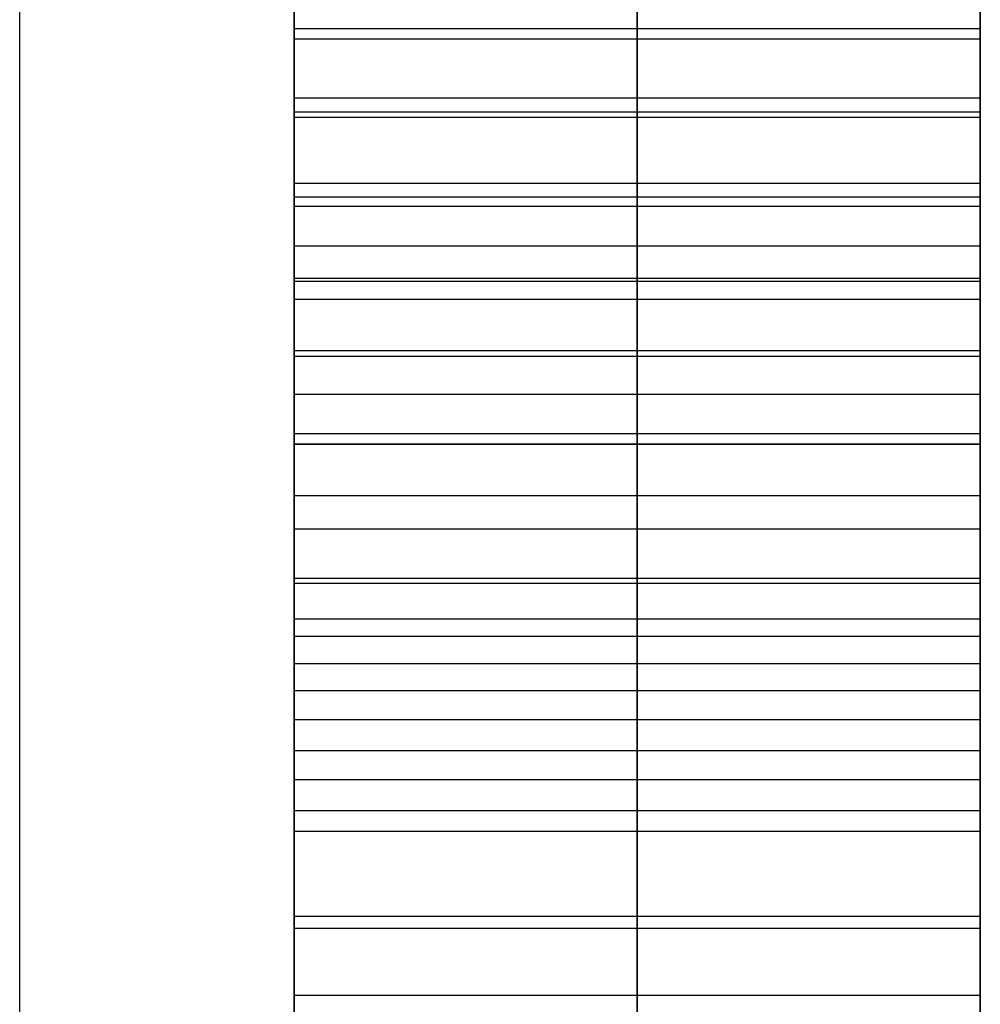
# Model space of a CAD drawing. Header units: millimetres. Extents: x -66 to 114, y 79 to 395.
# Tile 182 of 211: x 95.75 to 96.1, y 154.808 to 155.167. Entities that reach past the tile are written whole.
import ezdxf

# ---------------------------------------------------------------- set-up
doc = ezdxf.new("R2010")
doc.units = ezdxf.units.MM
doc.layers.add('Layer 01', color=7, linetype='Continuous', true_color=0x000000)

msp = doc.modelspace()

# ---------------------------------------------------------------- linework, layer by layer
at = {"layer": 'Layer 01'}
for p, q in [((95.84999, 156.12333, -18.55), (95.84999, 154.80819, -18.55)), ((95.97499, 154.42075, -19.23945), (95.97499, 155.46363, -18.58362)), ((95.97499, 154.40101, -18.55075), (95.97499, 155.46363, -18.55075)), ((95.97499, 155.04422, -21.38623), (95.97499, 155.46363, -21.34066)), ((95.97499, 154.40101, -17.38548), (95.97499, 155.18434, -17.38548)), ((95.97499, 154.84016, -17.22414), (95.97499, 155.18434, -17.22414)), ((95.97499, 154.84016, -16.77521), (95.97499, 155.18434, -16.77521)), ((95.97499, 154.29757, -19.31489), (95.97499, 155.18434, -19.31489)), ((95.97499, 154.42075, -19.23945), (95.97499, 155.18434, -19.23945)), ((95.97499, 154.40101, -16.61387), (95.97499, 155.1836, -16.61387)), ((95.97499, 154.40101, -18.62619), (95.97499, 155.07149, -18.62619)), ((95.97499, 154.1424, -19.19911), (95.97499, 155.07149, -18.62619)), ((96.09999, 155.04422, -21.36718), (95.84999, 155.04422, -21.36718)), ((95.97499, 155.04422, -21.34813), (95.97499, 155.04422, -21.38623)), ((95.84999, 155.01225, -17.22414), (96.09999, 155.01225, -17.22414)), ((96.09999, 155.01225, -16.77521), (95.84999, 155.01225, -16.77521)), ((95.97499, 154.40101, -19.75784), (95.97499, 154.99344, -19.75784)), ((95.97499, 154.40101, -15.56065), (95.97499, 154.99344, -15.56065)), ((95.97499, 154.35681, -19.6824), (95.97499, 154.96147, -19.6824)), ((95.97499, 154.35681, -15.4852), (95.97499, 154.96147, -15.4852)), ((96.09999, 154.94219, -18.91153), (95.84999, 154.94219, -18.91153)), ((95.84999, 154.93232, -18.55075), (96.09999, 154.93232, -18.55075)), ((96.09999, 154.57424, -18.93282), (96.09999, 154.90834, -18.93282)), ((95.97499, 154.40101, -16.09547), (95.97499, 154.89001, -16.09547)), ((95.97499, 154.40101, -20.29267), (95.97499, 154.89, -20.29267)), ((96.09999, 154.62885, -21.04225), (96.09999, 154.88935, -21.04225)), ((95.97499, 154.4003, -20.45401), (95.97499, 154.87872, -20.45401)), ((95.97499, 154.40031, -16.25682), (95.97499, 154.87872, -16.25682)), ((96.09999, 154.84016, -16.99968), (95.84999, 154.84016, -16.99968)), ((95.97499, 154.84016, -16.77521), (95.97499, 154.84016, -17.22414)), ((96.09999, 154.75553, -16.99968), (96.09999, 154.84016, -16.99968))]:
    msp.add_line(p, q, dxfattribs=at)
at = {"layer": 'Layer 01', "extrusion": (1, -2.43413e-32, -3.85395e-17)}
msp.add_arc((144.97333, -18.55, 95.74999), 11.25, 180, 360, dxfattribs=at)
at = {"layer": 'Layer 01', "extrusion": (-1, 2.43413e-32, 3.85395e-17)}
msp.add_arc((-144.97333, -18.55, -95.74999), 11.25, 0, 180, dxfattribs=at)
at = {"layer": 'Layer 01', "extrusion": (-1, -6.37258e-16, 3.85395e-17)}
msp.add_arc((-144.97333, -18.55, -95.84999), 11.15, 180, 0, dxfattribs=at)
at = {"layer": 'Layer 01', "extrusion": (-1, 6.37258e-16, 3.85395e-17)}
msp.add_arc((-144.97333, -18.55, -95.84999), 11.15, 0, 180, dxfattribs=at)
at = {"layer": 'Layer 01'}
for points, degree in [([(95.84999, 155.46363, -18.58362), (95.84999, 154.94219, -18.91153), (95.84999, 154.42075, -19.23945)], 2), ([(95.84999, 154.40101, -18.55075), (95.84999, 154.93232, -18.55075), (95.84999, 155.46363, -18.55075)], 2), ([(95.84999, 155.46363, -21.34066), (95.84999, 155.25392, -21.36344), (95.84999, 155.04422, -21.38623)], 2), ([(96.09999, 155.46363, -18.55075), (96.09999, 154.93232, -18.55075), (96.09999, 154.40101, -18.55075)], 2), ([(96.09999, 154.42075, -19.23945), (96.09999, 154.94219, -18.91153), (96.09999, 155.46363, -18.58362)], 2), ([(96.09999, 155.04422, -21.38623), (96.09999, 155.25392, -21.36344), (96.09999, 155.46363, -21.34066)], 2), ([(95.84999, 155.10723, -20.69827), (95.84999, 155.21631, -20.69827), (95.84999, 155.30376, -20.73039), (95.84999, 155.36771, -20.79463)], 3), ([(95.97499, 155.36771, -20.79463), (95.97499, 155.30376, -20.73039), (95.97499, 155.21631, -20.69827), (95.97499, 155.10723, -20.69827)], 3), ([(96.09999, 155.36771, -20.79463), (96.09999, 155.30376, -20.73039), (96.09999, 155.21631, -20.69827), (96.09999, 155.10723, -20.69827)], 3), ([(95.84999, 155.34069, -20.35187), (95.84999, 155.25863, -20.4204), (95.84999, 155.10441, -20.45401), (95.84999, 154.87872, -20.45401)], 3), ([(95.84999, 155.34069, -16.15467), (95.84999, 155.25863, -16.22321), (95.84999, 155.10441, -16.25682), (95.84999, 154.87872, -16.25682)], 3), ([(95.97499, 154.87872, -20.45401), (95.97499, 155.10441, -20.45401), (95.97499, 155.25863, -20.4204), (95.97499, 155.34069, -20.35187)], 3), ([(95.97499, 154.87872, -16.25682), (95.97499, 155.10441, -16.25682), (95.97499, 155.25863, -16.22321), (95.97499, 155.34069, -16.15467)], 3), ([(96.09999, 154.87872, -20.45401), (96.09999, 155.10441, -20.45401), (96.09999, 155.25863, -20.4204), (96.09999, 155.34069, -20.35187)], 3), ([(96.09999, 154.87872, -16.25682), (96.09999, 155.10441, -16.25682), (96.09999, 155.25863, -16.22321), (96.09999, 155.34069, -16.15467)], 3), ([(95.84999, 154.96147, -19.6824), (95.84999, 155.12791, -19.6824), (95.84999, 155.25298, -19.71751), (95.84999, 155.33762, -19.78623)], 3), ([(95.84999, 154.96147, -15.4852), (95.84999, 155.12791, -15.4852), (95.84999, 155.25298, -15.52031), (95.84999, 155.33762, -15.58903)], 3), ([(95.97499, 155.33762, -19.78623), (95.97499, 155.25298, -19.71751), (95.97499, 155.12791, -19.6824), (95.97499, 154.96147, -19.6824)], 3), ([(95.97499, 155.33762, -15.58903), (95.97499, 155.25298, -15.52031), (95.97499, 155.12791, -15.4852), (95.97499, 154.96147, -15.4852)], 3), ([(96.09999, 155.33762, -19.78623), (96.09999, 155.25298, -19.71751), (96.09999, 155.12791, -19.6824), (96.09999, 154.96147, -19.6824)], 3), ([(96.09999, 155.33762, -15.58903), (96.09999, 155.25298, -15.52031), (96.09999, 155.12791, -15.4852), (96.09999, 154.96147, -15.4852)], 3), ([(95.84999, 155.29154, -18.39837), (95.84999, 155.17681, -18.49995), (95.84999, 155.01507, -18.55), (95.84999, 154.80819, -18.55)], 3), ([(95.97499, 154.80819, -18.55), (95.97499, 155.01507, -18.55), (95.97499, 155.17681, -18.49995), (95.97499, 155.29154, -18.39837)], 3), ([(96.09999, 154.80819, -18.55), (96.09999, 155.01507, -18.55), (96.09999, 155.17681, -18.49995), (96.09999, 155.29154, -18.39837)], 3), ([(95.84999, 155.18434, -17.38548), (95.84999, 154.79267, -17.38548), (95.84999, 154.40101, -17.38548)], 2), ([(95.84999, 154.84016, -17.22414), (95.84999, 155.01225, -17.22414), (95.84999, 155.18434, -17.22414)], 2), ([(95.84999, 155.18434, -16.77521), (95.84999, 155.01225, -16.77521), (95.84999, 154.84016, -16.77521)], 2), ([(95.84999, 155.18434, -19.31489), (95.84999, 154.74095, -19.31489), (95.84999, 154.29757, -19.31489)], 2), ([(95.84999, 154.42075, -19.23945), (95.84999, 154.80255, -19.23945), (95.84999, 155.18434, -19.23945)], 2), ([(95.84999, 154.40101, -16.61387), (95.84999, 154.7923, -16.61387), (95.84999, 155.1836, -16.61387)], 2), ([(96.09999, 154.40101, -17.38548), (96.09999, 154.79267, -17.38548), (96.09999, 155.18434, -17.38548)], 2), ([(96.09999, 155.18434, -17.22414), (96.09999, 155.01225, -17.22414), (96.09999, 154.84016, -17.22414)], 2), ([(96.09999, 154.84016, -16.77521), (96.09999, 155.01225, -16.77521), (96.09999, 155.18434, -16.77521)], 2), ([(96.09999, 154.29757, -19.31489), (96.09999, 154.74095, -19.31489), (96.09999, 155.18434, -19.31489)], 2), ([(96.09999, 155.18434, -19.23945), (96.09999, 154.80255, -19.23945), (96.09999, 154.42075, -19.23945)], 2), ([(96.09999, 155.1836, -16.61387), (96.09999, 154.7923, -16.61387), (96.09999, 154.40101, -16.61387)], 2), ([(96.09999, 155.16356, -20.42864), (95.97499, 155.16356, -20.42864), (95.84999, 155.16356, -20.42864)], 2), ([(96.09999, 155.16356, -16.23145), (95.97499, 155.16356, -16.23145), (95.84999, 155.16356, -16.23145)], 2), ([(95.84999, 155.15989, -20.85439), (95.97499, 155.15989, -20.85439), (96.09999, 155.15989, -20.85439)], 2), ([(95.84999, 155.15989, -20.85439), (95.84999, 155.15041, -20.85439), (95.84999, 155.13132, -20.85543), (95.84999, 155.10233, -20.86021), (95.84999, 155.0826, -20.86569), (95.84999, 155.07267, -20.86903)], 3), ([(95.97499, 155.07267, -20.86903), (95.97499, 155.0826, -20.86569), (95.97499, 155.10233, -20.86021), (95.97499, 155.13132, -20.85543), (95.97499, 155.15041, -20.85439), (95.97499, 155.15989, -20.85439)], 3), ([(96.09999, 155.07267, -20.86903), (96.09999, 155.0826, -20.86569), (96.09999, 155.10233, -20.86021), (96.09999, 155.13132, -20.85543), (96.09999, 155.15041, -20.85439), (96.09999, 155.15989, -20.85439)], 3), ([(96.09999, 155.13826, -20.27566), (95.97499, 155.13826, -20.27566), (95.84999, 155.13826, -20.27566)], 2), ([(96.09999, 155.13826, -16.07847), (95.97499, 155.13826, -16.07847), (95.84999, 155.13826, -16.07847)], 2), ([(96.09999, 155.13323, -21.31986), (95.97499, 155.13323, -21.31986), (95.84999, 155.13323, -21.31986)], 2), ([(96.09999, 155.13126, -20.85596), (95.97499, 155.13126, -20.85596), (95.84999, 155.13126, -20.85596)], 2), ([(96.09999, 155.10723, -20.69827), (95.97499, 155.10723, -20.69827), (95.84999, 155.10723, -20.69827)], 2), ([(95.84999, 154.96335, -20.71919), (95.84999, 155.00473, -20.70574), (95.84999, 155.05268, -20.69827), (95.84999, 155.10723, -20.69827)], 3), ([(95.97499, 155.10723, -20.69827), (95.97499, 155.05268, -20.69827), (95.97499, 155.00473, -20.70574), (95.97499, 154.96335, -20.71919)], 3), ([(96.09999, 155.10723, -20.69827), (96.09999, 155.05268, -20.69827), (96.09999, 155.00473, -20.70574), (96.09999, 154.96335, -20.71919)], 3), ([(96.09999, 155.10223, -20.86078), (95.97499, 155.10223, -20.86078), (95.84999, 155.10223, -20.86078)], 2), ([(96.09999, 155.09878, -19.76379), (95.97499, 155.09878, -19.76379), (95.84999, 155.09878, -19.76379)], 2), ([(96.09999, 155.09878, -15.56659), (95.97499, 155.09878, -15.56659), (95.84999, 155.09878, -15.56659)], 2), ([(96.09999, 155.08442, -18.51228), (95.97499, 155.08442, -18.51228), (95.84999, 155.08442, -18.51228)], 2), ([(96.09999, 155.07267, -20.86903), (95.97499, 155.07267, -20.86903), (95.84999, 155.07267, -20.86903)], 2), ([(95.84999, 155.07267, -20.86903), (95.84999, 155.06453, -20.87177), (95.84999, 155.0468, -20.87995), (95.84999, 155.01679, -20.90117), (95.84999, 154.99353, -20.92259), (95.84999, 154.98124, -20.93508)], 3), ([(95.84999, 155.07149, -18.62619), (95.84999, 154.73625, -18.62619), (95.84999, 154.40101, -18.62619)], 2), ([(96.09999, 155.07149, -18.62619), (95.97499, 155.07149, -18.62619), (95.84999, 155.07149, -18.62619)], 2), ([(95.84999, 154.1424, -19.19911), (95.84999, 154.60695, -18.91265), (95.84999, 155.07149, -18.62619)], 2), ([(95.97499, 154.98124, -20.93508), (95.97499, 154.99353, -20.92259), (95.97499, 155.01679, -20.90117), (95.97499, 155.0468, -20.87995), (95.97499, 155.06453, -20.87177), (95.97499, 155.07267, -20.86903)], 3), ([(96.09999, 154.98124, -20.93508), (96.09999, 154.99353, -20.92259), (96.09999, 155.01679, -20.90117), (96.09999, 155.0468, -20.87995), (96.09999, 155.06453, -20.87177), (96.09999, 155.07267, -20.86903)], 3), ([(96.09999, 154.40101, -18.62619), (96.09999, 154.73625, -18.62619), (96.09999, 155.07149, -18.62619)], 2), ([(96.09999, 155.07149, -18.62619), (96.09999, 154.60695, -18.91265), (96.09999, 154.1424, -19.19911)], 2), ([(96.09999, 155.06492, -18.33379), (95.97499, 155.06492, -18.33379), (95.84999, 155.06492, -18.33379)], 2), ([(96.09999, 155.04623, -20.88144), (95.97499, 155.04623, -20.88144), (95.84999, 155.04623, -20.88144)], 2), ([(96.09999, 155.04422, -21.34813), (95.97499, 155.04422, -21.34813), (95.84999, 155.04422, -21.34813)], 2), ([(95.84999, 155.04422, -21.38623), (95.84999, 155.04422, -21.36718), (95.84999, 155.04422, -21.34813)], 2), ([(96.09999, 155.04422, -21.38623), (95.97499, 155.04422, -21.38623), (95.84999, 155.04422, -21.38623)], 2), ([(96.09999, 155.04422, -21.34813), (96.09999, 155.04422, -21.36718), (96.09999, 155.04422, -21.38623)], 2), ([(96.09999, 155.03035, -20.70369), (95.97499, 155.03035, -20.70369), (95.84999, 155.03035, -20.70369)], 2), ([(96.09999, 155.01598, -20.90299), (95.97499, 155.01598, -20.90299), (95.84999, 155.01598, -20.90299)], 2), ([(95.84999, 154.99344, -19.75784), (95.84999, 154.69722, -19.75784), (95.84999, 154.40101, -19.75784)], 2), ([(96.09999, 154.99344, -19.75784), (95.97499, 154.99344, -19.75784), (95.84999, 154.99344, -19.75784)], 2), ([(95.84999, 154.99344, -15.56065), (95.84999, 154.69722, -15.56065), (95.84999, 154.40101, -15.56065)], 2), ([(96.09999, 154.99344, -15.56065), (95.97499, 154.99344, -15.56065), (95.84999, 154.99344, -15.56065)], 2), ([(96.09999, 154.40101, -19.75784), (96.09999, 154.69722, -19.75784), (96.09999, 154.99344, -19.75784)], 2), ([(96.09999, 154.40101, -15.56065), (96.09999, 154.69722, -15.56065), (96.09999, 154.99344, -15.56065)], 2), ([(96.09999, 154.98124, -20.93508), (95.97499, 154.98124, -20.93508), (95.84999, 154.98124, -20.93508)], 2), ([(95.84999, 154.98124, -20.93508), (95.84999, 154.971, -20.94549), (95.84999, 154.94918, -20.96906), (95.84999, 154.91246, -21.01265), (95.84999, 154.88538, -21.04716), (95.84999, 154.87119, -21.06578)], 3), ([(95.97499, 154.87119, -21.06578), (95.97499, 154.88538, -21.04716), (95.97499, 154.91246, -21.01265), (95.97499, 154.94918, -20.96906), (95.97499, 154.971, -20.94549), (95.97499, 154.98124, -20.93508)], 3), ([(96.09999, 154.87119, -21.06578), (96.09999, 154.88538, -21.04716), (96.09999, 154.91246, -21.01265), (96.09999, 154.94918, -20.96906), (96.09999, 154.971, -20.94549), (96.09999, 154.98124, -20.93508)], 3), ([(96.09999, 154.96335, -20.71919), (95.97499, 154.96335, -20.71919), (95.84999, 154.96335, -20.71919)], 2), ([(95.84999, 154.83578, -20.80217), (95.84999, 154.87966, -20.76027), (95.84999, 154.92197, -20.73263), (95.84999, 154.96335, -20.71919)], 3), ([(95.97499, 154.96335, -20.71919), (95.97499, 154.92197, -20.73263), (95.97499, 154.87966, -20.76027), (95.97499, 154.83578, -20.80217)], 3), ([(96.09999, 154.96335, -20.71919), (96.09999, 154.92197, -20.73263), (96.09999, 154.87966, -20.76027), (96.09999, 154.83578, -20.80217)], 3), ([(96.09999, 154.96147, -19.6824), (95.97499, 154.96147, -19.6824), (95.84999, 154.96147, -19.6824)], 2), ([(95.84999, 154.35681, -19.6824), (95.84999, 154.65914, -19.6824), (95.84999, 154.96147, -19.6824)], 2), ([(96.09999, 154.96147, -15.4852), (95.97499, 154.96147, -15.4852), (95.84999, 154.96147, -15.4852)], 2), ([(95.84999, 154.35681, -15.4852), (95.84999, 154.65914, -15.4852), (95.84999, 154.96147, -15.4852)], 2), ([(96.09999, 154.96147, -19.6824), (96.09999, 154.65914, -19.6824), (96.09999, 154.35681, -19.6824)], 2), ([(96.09999, 154.96147, -15.4852), (96.09999, 154.65914, -15.4852), (96.09999, 154.35681, -15.4852)], 2), ([(96.09999, 154.94851, -20.97043), (95.97499, 154.94851, -20.97043), (95.84999, 154.94851, -20.97043)], 2), ([(96.09999, 154.92238, -18.36078), (95.97499, 154.92238, -18.36078), (95.84999, 154.92238, -18.36078)], 2), ([(96.09999, 154.91181, -21.01401), (95.97499, 154.91181, -21.01401), (95.84999, 154.91181, -21.01401)], 2), ([(96.09999, 154.9005, -20.75001), (95.97499, 154.9005, -20.75001), (95.84999, 154.9005, -20.75001)], 2), ([(96.09999, 154.89001, -16.09547), (95.97499, 154.89001, -16.09547), (95.84999, 154.89001, -16.09547)], 2), ([(95.84999, 154.40101, -16.09547), (95.84999, 154.64551, -16.09547), (95.84999, 154.89001, -16.09547)], 2), ([(96.09999, 154.89, -20.29267), (95.97499, 154.89, -20.29267), (95.84999, 154.89, -20.29267)], 2), ([(95.84999, 154.40101, -20.29267), (95.84999, 154.6455, -20.29267), (95.84999, 154.89, -20.29267)], 2), ([(96.09999, 154.89001, -16.09547), (96.09999, 154.64551, -16.09547), (96.09999, 154.40101, -16.09547)], 2), ([(96.09999, 154.89, -20.29267), (96.09999, 154.6455, -20.29267), (96.09999, 154.40101, -20.29267)], 2), ([(95.84999, 154.87872, -20.45401), (95.84999, 154.63951, -20.45401), (95.84999, 154.4003, -20.45401)], 2), ([(96.09999, 154.87872, -20.45401), (95.97499, 154.87872, -20.45401), (95.84999, 154.87872, -20.45401)], 2), ([(95.84999, 154.87872, -16.25682), (95.84999, 154.63951, -16.25682), (95.84999, 154.40031, -16.25682)], 2), ([(96.09999, 154.87872, -16.25682), (95.97499, 154.87872, -16.25682), (95.84999, 154.87872, -16.25682)], 2), ([(96.09999, 154.4003, -20.45401), (96.09999, 154.63951, -20.45401), (96.09999, 154.87872, -20.45401)], 2), ([(96.09999, 154.40031, -16.25682), (96.09999, 154.63951, -16.25682), (96.09999, 154.87872, -16.25682)], 2), ([(96.09999, 154.87119, -21.06578), (95.97499, 154.87119, -21.06578), (95.84999, 154.87119, -21.06578)], 2), ([(95.84999, 154.87119, -21.06578), (95.84999, 154.82794, -21.12255), (95.84999, 154.79126, -21.16886), (95.84999, 154.76193, -21.20363)], 3), ([(95.97499, 154.76193, -21.20363), (95.97499, 154.79126, -21.16886), (95.97499, 154.82794, -21.12255), (95.97499, 154.87119, -21.06578)], 3), ([(96.09999, 154.76193, -21.20363), (96.09999, 154.79126, -21.16886), (96.09999, 154.82794, -21.12255), (96.09999, 154.87119, -21.06578)], 3), ([(96.09999, 154.84016, -17.22414), (95.97499, 154.84016, -17.22414), (95.84999, 154.84016, -17.22414)], 2), ([(95.84999, 154.84016, -16.77521), (95.84999, 154.84016, -16.99968), (95.84999, 154.84016, -17.22414)], 2), ([(96.09999, 154.84016, -16.77521), (95.97499, 154.84016, -16.77521), (95.84999, 154.84016, -16.77521)], 2), ([(96.09999, 154.84016, -17.22414), (96.09999, 154.84016, -16.99968), (96.09999, 154.84016, -16.77521)], 2), ([(96.09999, 154.83578, -20.80217), (95.97499, 154.83578, -20.80217), (95.84999, 154.83578, -20.80217)], 2), ([(95.84999, 154.70287, -20.95075), (95.84999, 154.74706, -20.89398), (95.84999, 154.79126, -20.84468), (95.84999, 154.83578, -20.80217)], 3), ([(95.97499, 154.83578, -20.80217), (95.97499, 154.79126, -20.84468), (95.97499, 154.74706, -20.89398), (95.97499, 154.70287, -20.95075)], 3), ([(96.09999, 154.83578, -20.80217), (96.09999, 154.79126, -20.84468), (96.09999, 154.74706, -20.89398), (96.09999, 154.70287, -20.95075)], 3), ([(96.09999, 154.81134, -21.14295), (95.97499, 154.81134, -21.14295), (95.84999, 154.81134, -21.14295)], 2)]:
    msp.add_open_spline(points, degree=degree, dxfattribs=at)
for points, knots in [([(95.84999, 155.31975, -20.90667), (95.84999, 155.31096, -20.89903), (95.84999, 155.30143, -20.89218), (95.84999, 155.2686, -20.87279), (95.84999, 155.24275, -20.86398), (95.84999, 155.19801, -20.85584), (95.84999, 155.1789, -20.85439), (95.84999, 155.15989, -20.85439)], [-1, -1, -1, -1, -0.797656, -0.797656, -0.331514, -0.331514, 0, 0, 0, 0]), ([(95.97499, 155.15989, -20.85439), (95.97499, 155.1789, -20.85439), (95.97499, 155.19801, -20.85584), (95.97499, 155.24275, -20.86398), (95.97499, 155.2686, -20.87279), (95.97499, 155.30143, -20.89218), (95.97499, 155.31096, -20.89903), (95.97499, 155.31975, -20.90667)], [0, 0, 0, 0, 0.331514, 0.331514, 0.797656, 0.797656, 1, 1, 1, 1]), ([(96.09999, 155.15989, -20.85439), (96.09999, 155.1789, -20.85439), (96.09999, 155.19801, -20.85584), (96.09999, 155.24275, -20.86398), (96.09999, 155.2686, -20.87279), (96.09999, 155.30143, -20.89218), (96.09999, 155.31096, -20.89903), (96.09999, 155.31975, -20.90667)], [0, 0, 0, 0, 0.331514, 0.331514, 0.797656, 0.797656, 1, 1, 1, 1]), ([(95.84999, 155.29131, -19.83718), (95.84999, 155.27285, -19.82051), (95.84999, 155.25104, -19.80731), (95.84999, 155.18768, -19.77891), (95.84999, 155.14312, -19.76925), (95.84999, 155.06395, -19.75949), (95.84999, 155.02865, -19.75784), (95.84999, 154.99344, -19.75784)], [-1, -1, -1, -1, -0.762478, -0.762478, -0.335405, -0.335405, 0, 0, 0, 0]), ([(95.84999, 155.29131, -15.63999), (95.84999, 155.27285, -15.62332), (95.84999, 155.25104, -15.61012), (95.84999, 155.18768, -15.58172), (95.84999, 155.14312, -15.57206), (95.84999, 155.06395, -15.5623), (95.84999, 155.02865, -15.56065), (95.84999, 154.99344, -15.56065)], [-1, -1, -1, -1, -0.762478, -0.762478, -0.335405, -0.335405, 0, 0, 0, 0]), ([(95.84999, 155.04422, -21.34813), (95.84999, 155.07444, -21.34064), (95.84999, 155.10432, -21.33137), (95.84999, 155.16141, -21.30864), (95.84999, 155.18886, -21.2952), (95.84999, 155.24131, -21.26271), (95.84999, 155.26645, -21.24326), (95.84999, 155.28872, -21.22115)], [-1, -1, -1, -1, -0.665045, -0.665045, -0.338567, -0.338567, 0, 0, 0, 0]), ([(95.97499, 154.99344, -19.75784), (95.97499, 155.02865, -19.75784), (95.97499, 155.06395, -19.75949), (95.97499, 155.14312, -19.76925), (95.97499, 155.18768, -19.77891), (95.97499, 155.25104, -19.80731), (95.97499, 155.27285, -19.82051), (95.97499, 155.29131, -19.83718)], [0, 0, 0, 0, 0.335405, 0.335405, 0.762478, 0.762478, 1, 1, 1, 1]), ([(95.97499, 154.99344, -15.56065), (95.97499, 155.02865, -15.56065), (95.97499, 155.06395, -15.5623), (95.97499, 155.14312, -15.57206), (95.97499, 155.18768, -15.58172), (95.97499, 155.25104, -15.61012), (95.97499, 155.27285, -15.62332), (95.97499, 155.29131, -15.63999)], [0, 0, 0, 0, 0.335405, 0.335405, 0.762478, 0.762478, 1, 1, 1, 1]), ([(95.97499, 155.28872, -21.22115), (95.97499, 155.26645, -21.24326), (95.97499, 155.24131, -21.26271), (95.97499, 155.18886, -21.2952), (95.97499, 155.16141, -21.30864), (95.97499, 155.10432, -21.33137), (95.97499, 155.07444, -21.34064), (95.97499, 155.04422, -21.34813)], [0, 0, 0, 0, 0.338567, 0.338567, 0.665045, 0.665045, 1, 1, 1, 1]), ([(96.09999, 154.99344, -19.75784), (96.09999, 155.02865, -19.75784), (96.09999, 155.06395, -19.75949), (96.09999, 155.14312, -19.76925), (96.09999, 155.18768, -19.77891), (96.09999, 155.25104, -19.80731), (96.09999, 155.27285, -19.82051), (96.09999, 155.29131, -19.83718)], [0, 0, 0, 0, 0.335405, 0.335405, 0.762478, 0.762478, 1, 1, 1, 1]), ([(96.09999, 154.99344, -15.56065), (96.09999, 155.02865, -15.56065), (96.09999, 155.06395, -15.5623), (96.09999, 155.14312, -15.57206), (96.09999, 155.18768, -15.58172), (96.09999, 155.25104, -15.61012), (96.09999, 155.27285, -15.62332), (96.09999, 155.29131, -15.63999)], [0, 0, 0, 0, 0.335405, 0.335405, 0.762478, 0.762478, 1, 1, 1, 1]), ([(96.09999, 155.28872, -21.22115), (96.09999, 155.26645, -21.24326), (96.09999, 155.24131, -21.26271), (96.09999, 155.18886, -21.2952), (96.09999, 155.16141, -21.30864), (96.09999, 155.10432, -21.33137), (96.09999, 155.07444, -21.34064), (96.09999, 155.04422, -21.34813)], [0, 0, 0, 0, 0.338567, 0.338567, 0.665045, 0.665045, 1, 1, 1, 1]), ([(95.84999, 154.89001, -16.09547), (95.84999, 154.97301, -16.09547), (95.84999, 155.05664, -16.09255), (95.84999, 155.18692, -16.07007), (95.84999, 155.23686, -16.05824), (95.84999, 155.27861, -16.03221)], [-1, -1, -1, -1, -0.373481, -0.373481, 0, 0, 0, 0]), ([(95.84999, 154.89, -20.29267), (95.84999, 154.973, -20.29267), (95.84999, 155.05663, -20.28975), (95.84999, 155.18691, -20.26727), (95.84999, 155.23685, -20.25543), (95.84999, 155.2786, -20.22941)], [-1, -1, -1, -1, -0.37348, -0.37348, 0, 0, 0, 0]), ([(95.97499, 155.27861, -16.03221), (95.97499, 155.23686, -16.05824), (95.97499, 155.18692, -16.07007), (95.97499, 155.05664, -16.09255), (95.97499, 154.97301, -16.09547), (95.97499, 154.89001, -16.09547)], [0, 0, 0, 0, 0.373481, 0.373481, 1, 1, 1, 1]), ([(95.97499, 155.2786, -20.22941), (95.97499, 155.23685, -20.25543), (95.97499, 155.18691, -20.26727), (95.97499, 155.05663, -20.28975), (95.97499, 154.973, -20.29267), (95.97499, 154.89, -20.29267)], [0, 0, 0, 0, 0.37348, 0.37348, 1, 1, 1, 1]), ([(96.09999, 155.27861, -16.03221), (96.09999, 155.23686, -16.05824), (96.09999, 155.18692, -16.07007), (96.09999, 155.05664, -16.09255), (96.09999, 154.97301, -16.09547), (96.09999, 154.89001, -16.09547)], [0, 0, 0, 0, 0.373481, 0.373481, 1, 1, 1, 1]), ([(96.09999, 155.2786, -20.22941), (96.09999, 155.23685, -20.25543), (96.09999, 155.18691, -20.26727), (96.09999, 155.05663, -20.28975), (96.09999, 154.973, -20.29267), (96.09999, 154.89, -20.29267)], [0, 0, 0, 0, 0.37348, 0.37348, 1, 1, 1, 1]), ([(95.84999, 154.77433, -18.36849), (95.84999, 154.82376, -18.36849), (95.84999, 154.87329, -18.36626), (95.84999, 154.9705, -18.35541), (95.84999, 155.01846, -18.34688), (95.84999, 155.11628, -18.31932), (95.84999, 155.1666, -18.29894), (95.84999, 155.21184, -18.27087)], [-1, -1, -1, -1, -0.673581, -0.673581, -0.353632, -0.353632, 0, 0, 0, 0]), ([(95.97499, 155.21184, -18.27087), (95.97499, 155.1666, -18.29894), (95.97499, 155.11628, -18.31932), (95.97499, 155.01846, -18.34688), (95.97499, 154.9705, -18.35541), (95.97499, 154.87329, -18.36626), (95.97499, 154.82376, -18.36849), (95.97499, 154.77433, -18.36849)], [0, 0, 0, 0, 0.353632, 0.353632, 0.673581, 0.673581, 1, 1, 1, 1]), ([(96.09999, 155.21184, -18.27087), (96.09999, 155.1666, -18.29894), (96.09999, 155.11628, -18.31932), (96.09999, 155.01846, -18.34688), (96.09999, 154.9705, -18.35541), (96.09999, 154.87329, -18.36626), (96.09999, 154.82376, -18.36849), (96.09999, 154.77433, -18.36849)], [0, 0, 0, 0, 0.353632, 0.353632, 0.673581, 0.673581, 1, 1, 1, 1])]:
    msp.add_open_spline(points, degree=3, knots=knots, dxfattribs=at)

doc.saveas('drawing.dxf')
